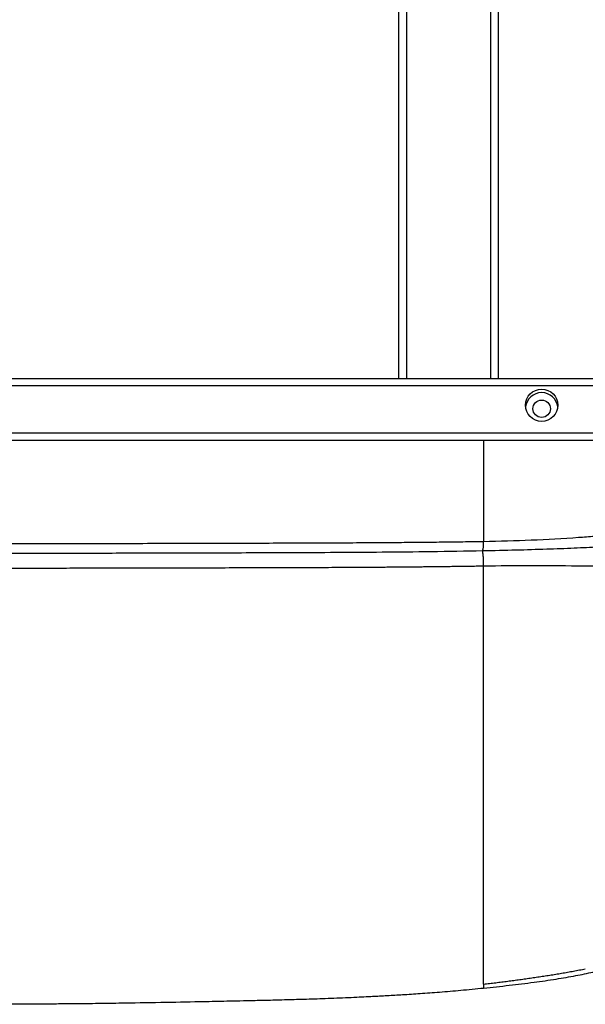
# Paper-space layout '_Bottom' of a CAD drawing. Header units: millimetres. Extents: x -905 to 905, y -619 to 152.
# Tile 9 of 13: x 452 to 680, y -619 to -222. Entities that reach past the tile are written whole.
import ezdxf

# ---------------------------------------------------------------- set-up
doc = ezdxf.new("R2010")
doc.units = ezdxf.units.MM

psp = doc.layouts.new('_Bottom')

# ---------------------------------------------------------------- linework, layer by layer
at = {"color": 7, "linetype": 'Continuous', "lineweight": 25}
for p, q in [((605, -366.5), (605, -12.5)), ((608, -12.5), (608, -366.5)), ((642, -366.5), (642, -12.5)), ((645, -12.5), (645, -366.5)), ((-740, -366.5), (740, -366.5)), ((740, -369.5), (-740, -369.5)), ((-740, -388.5), (740, -388.5)), ((740, -391.5), (-740, -391.5)), ((639.1, -612.16), (639.11, -612.21))]:
    psp.add_line(p, q, dxfattribs=at)
for centre, radius in [((662.5, -377.34), 6.5), ((662.5, -378.74), 3.5)]:
    psp.add_circle(centre, radius, dxfattribs=at)
psp.add_arc((662.5, -378.75), 6.5, 6.2844, 173.7156, dxfattribs=at)
for points, knots in [([(639.12, -391.5), (639.12, -394.51), (639.12, -401.39), (639.12, -411.79), (639.12, -422.37), (639.11, -429.02), (639.11, -432.21)], [0, 0, 0, 0, 0.219678, 0.502036, 0.761239, 1, 1, 1, 1]), ([(638.73, -435.93), (643.23, -435.84), (651.86, -435.66), (664.16, -435.28), (675.26, -434.87), (685.13, -434.42), (693.75, -433.94), (701.08, -433.44), (706.97, -432.93), (711.6, -432.42), (715.15, -431.87), (718.02, -431.27), (720.5, -430.62), (723.12, -429.8), (725.3, -428.98), (727.36, -428.01), (728.9, -427.06), (730.2, -426.05), (731.51, -424.68), (732.66, -422.94), (733.5, -420.85), (733.59, -419.32), (733.63, -418.53)], [0, 0, 0, 0, 0.12197, 0.233622, 0.334884, 0.425761, 0.505906, 0.575175, 0.633541, 0.677124, 0.715205, 0.74977, 0.781667, 0.816884, 0.858863, 0.883492, 0.897992, 0.914383, 0.93292, 0.953622, 0.976222, 1, 1, 1, 1]), ([(639.11, -432.21), (645.52, -432.05), (658.33, -431.74), (673.18, -430.87), (683.74, -430.1), (690.05, -429.57), (696.33, -428.96), (702.53, -428.27), (708.64, -427.48), (714.05, -426.63), (718.57, -425.68), (722.15, -424.71), (725.29, -423.66), (728.06, -422.55), (730.52, -421.38), (732.26, -420.34), (733.22, -419.5), (733.63, -418.96), (733.59, -418.64), (733.58, -418.53)], [0, 0, 0, 0, 0.170872, 0.341812, 0.398945, 0.456172, 0.51345, 0.570799, 0.628364, 0.686135, 0.729382, 0.772554, 0.815033, 0.857651, 0.900555, 0.943885, 0.965984, 0.988065, 1, 1, 1, 1]), ([(0, -433.07), (34.26, -433.07), (98.48, -433.07), (186.86, -433.07), (259.14, -433.07), (322.63, -433.07), (375.96, -433.07), (419.9, -433.06), (448.24, -433.05), (466.35, -433.04), (480.02, -433.02), (493.16, -433.01), (508.38, -432.98), (524.68, -432.94), (540.28, -432.89), (553.3, -432.86), (563.11, -432.83), (570.55, -432.8), (576.64, -432.77), (582.34, -432.75), (586.4, -432.73), (588.92, -432.71), (589.95, -432.7), (590.82, -432.7), (591.54, -432.7), (592.14, -432.69), (593.15, -432.69), (594.58, -432.68), (596.76, -432.67), (599.27, -432.65), (602.12, -432.63), (605.48, -432.6), (609.34, -432.57), (613.7, -432.53), (618.02, -432.49), (622.32, -432.44), (626.57, -432.39), (630.79, -432.33), (634.97, -432.27), (637.73, -432.23), (639.11, -432.21)], [0, 0, 0, 0, 0.160785, 0.301374, 0.414765, 0.499997, 0.59935, 0.66504, 0.706208, 0.732354, 0.749998, 0.770359, 0.794031, 0.821429, 0.846854, 0.86725, 0.88258, 0.892859, 0.902216, 0.911143, 0.91964, 0.921273, 0.922968, 0.924473, 0.925381, 0.926321, 0.927291, 0.930161, 0.933029, 0.937505, 0.941968, 0.946417, 0.953292, 0.960123, 0.966908, 0.973641, 0.980321, 0.986943, 0.993504, 1, 1, 1, 1]), ([(638.73, -435.87), (638.74, -435.87), (638.83, -435.91), (638.96, -435.24), (639.08, -433.96), (639.1, -432.77), (639.11, -432.21)], [0, 0, 0, 0, 0.0819059, 0.3952095, 0.708513, 1, 1, 1, 1]), ([(0, -436.96), (5.32, -436.96), (16.83, -436.96), (34.15, -436.96), (51.55, -436.96), (67.77, -436.96), (82.71, -436.96), (96.39, -436.96), (108.83, -436.96), (120.13, -436.96), (130.81, -436.96), (141.11, -436.96), (151.45, -436.96), (161.68, -436.96), (172, -436.96), (182.41, -436.96), (202.07, -436.96), (231.03, -436.96), (269.25, -436.95), (302.91, -436.95), (331.93, -436.95), (356.3, -436.95), (380.44, -436.95), (403.96, -436.95), (426.46, -436.94), (443.13, -436.94), (454.54, -436.93), (461.37, -436.93), (468.94, -436.92), (477.32, -436.91), (487.57, -436.89), (499.91, -436.87), (514.52, -436.83), (529.86, -436.79), (545.85, -436.74), (562.37, -436.68), (579.97, -436.61), (598.63, -436.48), (618.35, -436.28), (631.82, -436.05), (638.73, -435.93)], [0, 0, 0, 0, 0.024969, 0.054076, 0.081317, 0.106693, 0.130203, 0.151478, 0.170953, 0.188629, 0.204506, 0.221116, 0.237008, 0.253032, 0.269187, 0.285475, 0.301894, 0.361501, 0.421454, 0.481407, 0.51956, 0.557714, 0.595857, 0.632903, 0.66813, 0.701535, 0.711158, 0.721752, 0.733602, 0.746706, 0.761065, 0.781773, 0.80464, 0.829668, 0.853836, 0.879707, 0.907262, 0.936494, 0.967402, 1, 1, 1, 1]), ([(639.1, -442.2), (639.11, -441.67), (639.11, -441.08), (639.08, -439.83), (639.06, -439.18), (638.97, -437.96), (638.92, -437.4), (638.8, -436.5), (638.73, -436.16), (638.67, -435.94)], [0, 0, 0, 0, 0.25, 0.25, 0.5, 0.5, 0.75, 0.75, 1, 1, 1, 1]), ([(733.96, -436.19), (733.96, -436.24), (733.97, -436.45), (733.82, -436.83), (733.51, -437.27), (733, -437.7), (732.32, -438.11), (731.14, -438.68), (729.3, -439.32), (726.73, -440.02), (723.81, -440.66), (720.54, -441.24), (716.87, -441.7), (712.09, -442.05), (706.1, -442.23), (698.99, -442.3), (691.7, -442.29), (684.31, -442.23), (673.12, -442.12), (658.07, -441.99), (645.43, -442.13), (639.1, -442.2)], [0, 0, 0, 0, 0.003598, 0.015039, 0.030523, 0.045053, 0.061813, 0.080542, 0.121149, 0.163113, 0.205214, 0.247437, 0.288734, 0.328888, 0.39423, 0.460968, 0.527953, 0.595228, 0.662641, 0.831252, 1, 1, 1, 1]), ([(639.1, -442.2), (638.3, -442.21), (636.69, -442.24), (634.26, -442.28), (631.82, -442.31), (629.36, -442.35), (626.89, -442.38), (624.41, -442.42), (621.9, -442.45), (619.39, -442.48), (616.86, -442.51), (614.32, -442.53), (611.77, -442.56), (609.21, -442.58), (606.63, -442.61), (604.05, -442.63), (601.45, -442.65), (598.85, -442.67), (596.24, -442.69), (594.33, -442.7), (593.13, -442.71), (592.65, -442.71), (592.19, -442.71), (591.73, -442.71), (591.3, -442.72), (590.76, -442.71), (590.11, -442.72), (589.34, -442.73), (588.57, -442.74), (587.83, -442.74), (586.81, -442.75), (585.49, -442.76), (583.86, -442.76), (580.91, -442.78), (576.56, -442.8), (569.44, -442.83), (559.88, -442.86), (547.96, -442.9), (535.4, -442.93), (523.52, -442.97), (512.71, -443), (502.97, -443.02), (494.28, -443.03), (486.58, -443.05), (478.03, -443.06), (466.48, -443.07), (448.46, -443.08), (420.17, -443.09), (376.17, -443.1), (322.47, -443.1), (258.48, -443.1), (185.88, -443.1), (97.77, -443.1), (33.95, -443.1), (0, -443.1)], [0, 0, 0, 0, 0.003792, 0.007608, 0.011447, 0.015309, 0.019193, 0.023098, 0.027023, 0.030969, 0.034934, 0.038918, 0.042919, 0.046937, 0.050972, 0.055023, 0.059089, 0.063169, 0.067263, 0.071369, 0.07214, 0.07289, 0.073618, 0.074326, 0.075012, 0.075677, 0.076839, 0.078085, 0.079288, 0.080449, 0.081568, 0.084085, 0.086635, 0.089218, 0.097919, 0.10707, 0.122668, 0.142784, 0.163038, 0.181616, 0.198523, 0.213766, 0.227349, 0.239278, 0.249931, 0.267457, 0.293469, 0.334521, 0.400224, 0.499951, 0.586515, 0.700511, 0.840685, 1, 1, 1, 1]), ([(639.08, -480.97), (639.08, -475.78), (639.09, -470.25), (639.09, -460.76), (639.09, -457.4), (639.1, -450.19), (639.1, -446.34), (639.1, -442.2)], [0, 0, 0, 0, 0.5, 0.5, 0.75, 0.75, 1, 1, 1, 1]), ([(639.09, -610.62), (639.09, -610.56), (639.09, -610.49), (639.09, -610.35), (639.09, -610.14), (639.09, -609.6), (639.09, -609.06), (639.09, -607.93), (639.09, -607.06), (639.09, -605.65), (639.09, -604.91), (639.09, -604.01), (639.09, -603.59), (639.09, -603.41), (639.09, -603.37), (639.09, -603.36), (639.09, -603.36), (639.09, -603.35), (639.09, -603.35), (639.09, -603.34), (639.09, -603.3), (639.09, -603.13), (639.09, -600.81), (639.08, -598.3), (639.08, -595.33), (639.08, -594.73), (639.08, -593.54), (639.08, -592.94), (639.08, -591.17), (639.08, -589.99), (639.08, -587.61), (639.08, -586.41), (639.08, -584.56), (639.08, -583.94), (639.08, -582.67), (639.08, -582.03), (639.08, -578.75), (639.08, -575.93), (639.08, -571.89), (639.08, -571.05), (639.08, -569.32), (639.08, -568.43), (639.08, -565.66), (639.08, -563.7), (639.08, -559.57), (639.08, -557.4), (639.08, -554.02), (639.08, -552.86), (639.08, -551.69), (639.08, -551.68), (639.08, -551.67), (639.08, -551.67), (639.08, -551.65), (639.08, -551.62), (639.08, -551.56), (639.08, -551.43), (639.08, -551.17), (639.08, -550.66), (639.08, -547.84), (639.08, -545.05), (639.08, -539.81), (639.08, -537.05), (639.08, -532.63), (639.08, -531.11), (639.08, -527.97), (639.08, -526.34), (639.08, -517.97), (639.08, -510.54), (639.08, -501.27), (639.08, -499.42), (639.08, -495.74), (639.08, -493.92), (639.08, -488.46), (639.08, -484.81), (639.08, -480.97)], [0, 0, 0, 0, 0.007812, 0.007812, 0.015625, 0.03125, 0.0625, 0.0625, 0.125, 0.125, 0.15625, 0.171875, 0.179687, 0.181641, 0.182129, 0.182251, 0.182312, 0.182312, 0.182373, 0.182373, 0.182617, 0.183594, 0.1875, 0.25, 0.25, 0.265625, 0.265625, 0.28125, 0.28125, 0.3125, 0.3125, 0.34375, 0.34375, 0.359375, 0.359375, 0.375, 0.375, 0.4375, 0.4375, 0.453125, 0.453125, 0.46875, 0.46875, 0.5, 0.5, 0.53125, 0.53125, 0.546875, 0.546936, 0.546936, 0.546997, 0.546997, 0.547119, 0.547363, 0.547852, 0.548828, 0.550781, 0.554688, 0.5625, 0.625, 0.625, 0.6875, 0.6875, 0.71875, 0.71875, 0.75, 0.75, 0.875, 0.875, 0.90625, 0.90625, 0.9375, 0.9375, 1, 1, 1, 1]), ([(639.11, -612.23), (642.56, -611.86), (649.33, -611.14), (659.09, -609.95), (668.03, -608.66), (675.94, -607.3), (682.84, -605.88), (688.74, -604.43), (693.64, -603.02), (697.62, -601.7), (701.04, -600.43), (704.41, -599.03), (708.14, -597.28), (712.27, -595.02), (716.01, -592.7), (718.24, -590.96), (719.07, -590.31)], [0, 0, 0, 0, 0.123737, 0.243054, 0.350314, 0.445617, 0.529119, 0.601032, 0.661603, 0.71108, 0.750757, 0.793297, 0.842466, 0.898576, 0.96221, 1, 1, 1, 1]), ([(639.09, -610.62), (639.91, -610.53), (641.54, -610.34), (643.98, -610.05), (646.41, -609.75), (648.84, -609.44), (651.27, -609.13), (653.69, -608.8), (656.11, -608.47), (658.52, -608.12), (660.94, -607.76), (663.35, -607.4), (665.76, -607.02), (668.16, -606.63), (670.55, -606.23), (672.94, -605.81), (675.32, -605.38), (677.7, -604.93), (679.28, -604.62), (680.07, -604.46)], [0, 0, 0, 0, 0.059278, 0.118487, 0.177617, 0.23667, 0.295654, 0.354586, 0.413482, 0.472355, 0.531213, 0.590053, 0.648856, 0.707588, 0.76622, 0.824759, 0.883225, 0.94164, 1, 1, 1, 1]), ([(639.09, -610.62), (639.1, -610.96), (639.1, -611.59), (639.1, -612.1), (639.1, -612.14), (639.1, -612.16)], [0, 0, 0, 0, 0.440858, 0.835783, 1, 1, 1, 1]), ([(0, -618.76), (8.12, -618.76), (28.57, -618.76), (61.35, -618.76), (98.21, -618.77), (132.17, -618.77), (163.01, -618.77), (190.6, -618.77), (217.41, -618.77), (241.67, -618.76), (263.39, -618.76), (282.6, -618.76), (301, -618.76), (318.53, -618.75), (335.03, -618.74), (350.47, -618.74), (364.8, -618.73), (378.09, -618.72), (390.17, -618.71), (401.06, -618.7), (410.84, -618.69), (419.72, -618.67), (427.78, -618.66), (435.08, -618.64), (442.02, -618.62), (448.6, -618.6), (454.82, -618.58), (460.36, -618.55), (466.03, -618.52), (471.75, -618.48), (477.53, -618.42), (482.71, -618.37), (487.53, -618.3), (492.16, -618.24), (500.69, -618.11), (512.85, -617.9), (525.04, -617.65), (533.37, -617.48), (538.43, -617.37), (544.13, -617.25), (550.72, -617.1), (558, -616.92), (565.92, -616.7), (574.43, -616.43), (581.89, -616.14), (587.75, -615.88), (591.39, -615.7), (594.44, -615.54), (597.28, -615.39), (601.33, -615.17), (606.79, -614.85), (613.81, -614.39), (621.61, -613.81), (630.15, -613.1), (636.04, -612.51), (639.1, -612.21)], [0, 0, 0, 0, 0.038057, 0.095826, 0.153606, 0.210794, 0.254942, 0.298117, 0.340075, 0.380584, 0.411801, 0.441846, 0.470619, 0.498023, 0.523969, 0.547949, 0.570363, 0.591139, 0.610209, 0.626957, 0.642192, 0.656028, 0.668576, 0.679942, 0.69023, 0.701104, 0.710774, 0.719389, 0.72709, 0.737321, 0.746211, 0.754174, 0.761591, 0.768789, 0.775877, 0.801576, 0.825758, 0.833048, 0.840595, 0.849487, 0.859781, 0.871467, 0.883615, 0.896935, 0.911396, 0.918597, 0.924463, 0.928477, 0.932933, 0.937829, 0.947655, 0.958842, 0.971342, 0.985088, 1, 1, 1, 1])]:
    psp.add_open_spline(points, degree=3, knots=knots, dxfattribs=at)

doc.saveas('drawing.dxf')
